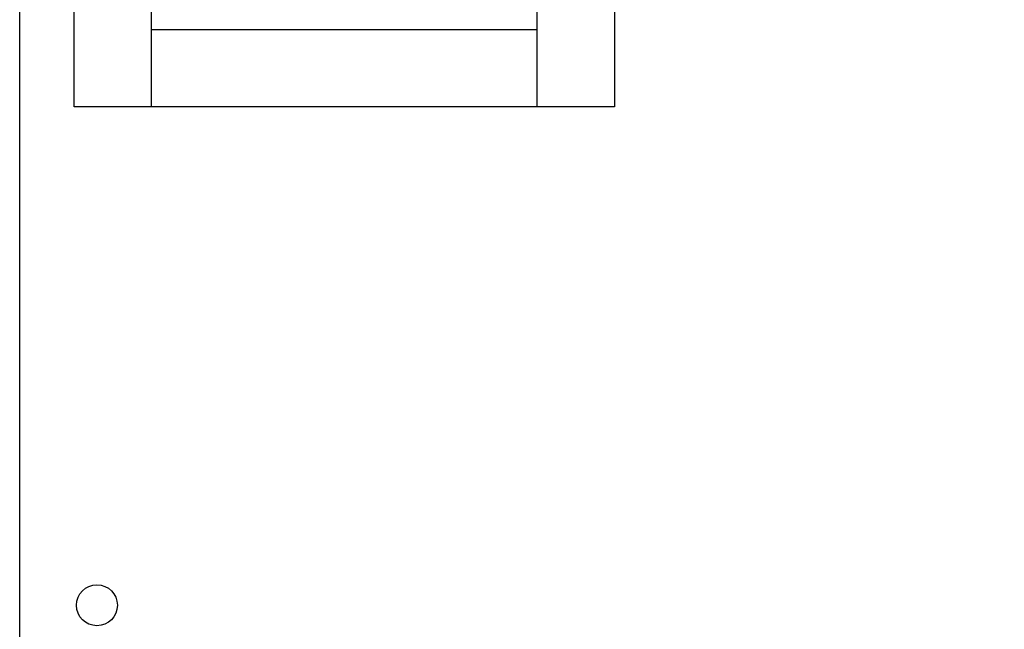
# Model space of a CAD drawing. Header units: inches. Extents: x 2934 to 6866, y 422 to 3136.
# Tile 28 of 84: x 3142 to 3466, y 1988 to 2189. Entities that reach past the tile are written whole.
import ezdxf

# ---------------------------------------------------------------- set-up
doc = ezdxf.new("R2010")
doc.units = ezdxf.units.IN
doc.header["$MEASUREMENT"] = 0
doc.layers.add('LV_PANEL MOUNT', color=7, linetype='Continuous')

msp = doc.modelspace()

# ---------------------------------------------------------------- linework, layer by layer
msp.add_lwpolyline([(3142.47, 2885.04), (4056.87, 2885.04), (4056.87, 1107.04), (3142.47, 1107.04)], close=True)
msp.add_circle((3167.87, 1996.04), 6.74)
at = {"layer": 'LV_PANEL MOUNT'}
for p, q in [((3160.35, 2159.9), (3160.35, 2591.69)), ((3185.75, 2591.69), (3185.75, 2159.9)), ((3312.73, 2159.9), (3312.73, 2413.94)), ((3338.13, 2413.94), (3338.13, 2159.9)), ((3185.75, 2185.3), (3312.73, 2185.3)), ((3185.75, 2159.9), (3160.35, 2159.9)), ((3312.73, 2159.9), (3185.75, 2159.9)), ((3338.13, 2159.9), (3312.73, 2159.9))]:
    msp.add_line(p, q, dxfattribs=at)

doc.saveas('drawing.dxf')
